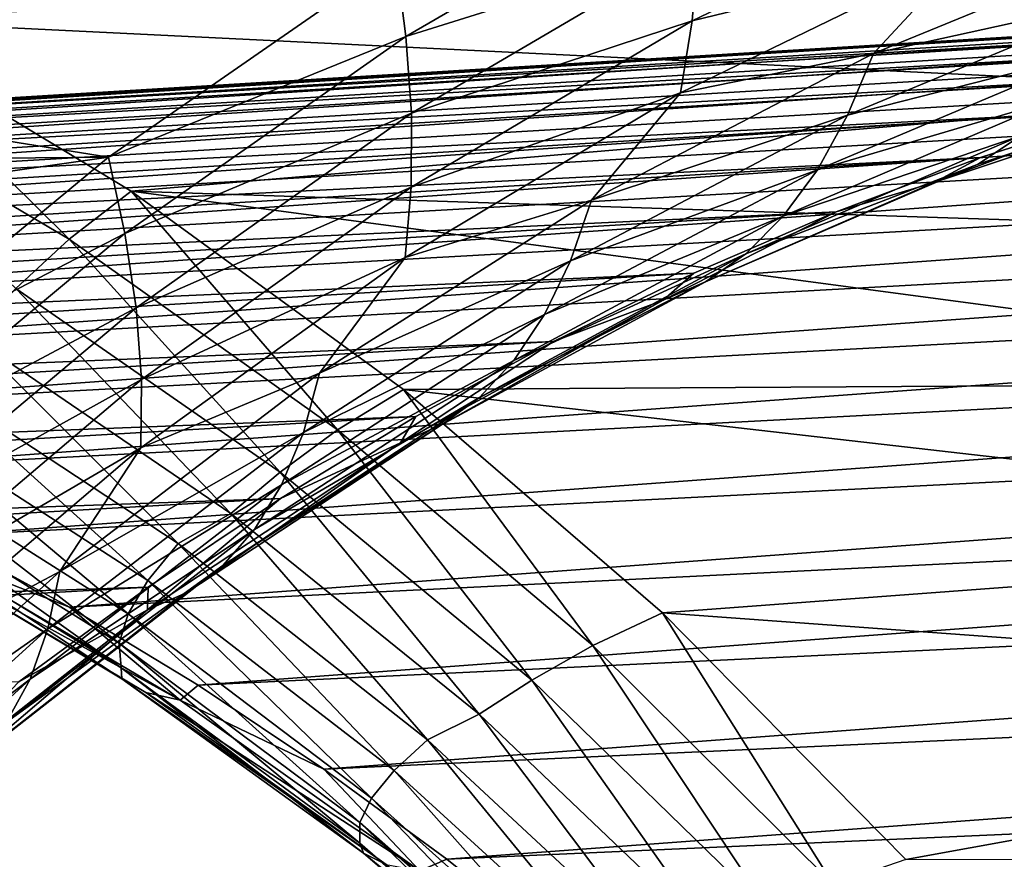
# Model space of a CAD drawing. Header units: metres. Extents: x -13 to 104, y -17 to 17.
# Tile 223 of 235: x 88.46 to 90.91, y 9.17 to 11.25. Entities that reach past the tile are written whole.
import ezdxf

# ---------------------------------------------------------------- set-up
doc = ezdxf.new("R2010")
doc.units = ezdxf.units.M
doc.layers.add('solid_508351', color=7, linetype='CONTINUOUS')

msp = doc.modelspace()

# ---------------------------------------------------------------- linework, layer by layer
at = {"layer": 'solid_508351'}
for points in [[(89.424652, 11.212147, 1.123384), (90.152428, 11.634352, 0.613793), (89.399223, 11.407379, 1.156169)], [(90.151398, 11.439594, 0.569763), (90.152428, 11.634352, 0.613793), (89.424652, 11.212147, 1.123384)], [(91.323112, 11.415449, -22.164896), (88.035271, 11.253235, -19.862724), (87.304054, 11.610847, -19.350721)], [(90.136253, 11.251119, 0.506582), (90.858688, 11.598122, 0.000725), (90.151398, 11.439594, 0.569763)], [(90.815659, 11.416661, -0.070756), (90.858688, 11.598122, 0.000725), (90.136253, 11.251119, 0.506582)], [(89.399223, 11.407379, 1.156169), (87.000191, 11.570177, 2.835992), (86.656837, 11.237536, 3.076411)], [(90.587166, 11.169507, -0.038542), (91.309425, 11.466566, -0.544274), (90.815659, 11.416661, -0.070756)], [(91.233047, 11.312128, -0.642634), (91.309425, 11.466566, -0.544274), (90.587166, 11.169507, -0.038542)], [(89.438576, 11.021565, 1.068887), (90.151398, 11.439594, 0.569763), (89.424652, 11.212147, 1.123384)], [(90.136253, 11.251119, 0.506582), (90.151398, 11.439594, 0.569763), (89.438576, 11.021565, 1.068887)], [(88.68541, 10.911682, 1.655985), (89.399223, 11.407379, 1.156169), (86.656837, 11.237536, 3.076411)], [(91.323112, 11.415449, -22.164896), (91.661797, 11.075486, -22.402042), (88.035271, 11.253235, -19.862724)], [(89.424652, 11.212147, 1.123384), (89.399223, 11.407379, 1.156169), (88.68541, 10.911682, 1.655985)], [(90.107208, 11.072022, 0.425304), (90.815659, 11.416661, -0.070756), (90.136253, 11.251119, 0.506582)], [(90.587166, 11.169507, -0.038542), (90.815659, 11.416661, -0.070756), (90.107208, 11.072022, 0.425304)], [(84.433296, 10.815947, -15.445523), (93.071419, 11.341827, -3.182385), (92.696709, 11.315803, -2.920012)], [(84.433296, 10.815947, -15.445523), (84.789871, 10.825612, -15.695205), (93.071419, 11.341827, -3.182385)], [(84.789871, 10.825612, -15.695205), (93.446678, 11.349368, -3.445147), (93.071419, 11.341827, -3.182385)], [(84.789871, 10.825612, -15.695205), (85.146484, 10.817764, -15.944906), (93.446678, 11.349368, -3.445147)], [(85.146484, 10.817764, -15.944906), (93.821884, 11.338412, -3.707869), (93.446678, 11.349368, -3.445147)], [(85.146484, 10.817764, -15.944906), (85.502548, 10.792417, -16.194225), (93.821884, 11.338412, -3.707869)], [(85.502548, 10.792417, -16.194225), (94.196426, 11.308979, -3.970124), (93.821884, 11.338412, -3.707869)], [(84.077316, 10.788785, -15.196266), (92.696709, 11.315803, -2.920012), (92.323166, 11.271337, -2.658455)], [(84.077316, 10.788785, -15.196266), (84.433296, 10.815947, -15.445523), (92.696709, 11.315803, -2.920012)], [(90.522934, 11.016136, -0.145408), (91.233047, 11.312128, -0.642634), (90.587166, 11.169507, -0.038542)], [(91.147102, 11.175542, -0.755882), (91.233047, 11.312128, -0.642634), (90.522934, 11.016136, -0.145408)], [(85.502548, 10.792417, -16.194225), (85.857491, 10.74961, -16.442759), (94.196426, 11.308979, -3.970124)], [(85.857491, 10.74961, -16.442759), (94.569687, 11.261115, -4.231483), (94.196426, 11.308979, -3.970124)], [(83.722527, 10.74417, -14.947838), (92.323166, 11.271337, -2.658455), (91.951401, 11.208502, -2.398141)], [(83.722527, 10.74417, -14.947838), (84.077316, 10.788785, -15.196266), (92.323166, 11.271337, -2.658455)], [(85.857491, 10.74961, -16.442759), (86.210739, 10.689414, -16.690104), (94.569687, 11.261115, -4.231483)], [(86.210739, 10.689414, -16.690104), (94.941063, 11.194899, -4.491521), (94.569687, 11.261115, -4.231483)], [(88.68541, 10.911682, 1.655985), (86.656837, 11.237536, 3.076411), (86.324013, 10.890013, 3.309453)], [(87.892715, 11.117524, -19.746861), (88.035271, 11.253235, -19.862724), (88.587738, 10.707994, -20.233521)], [(91.661797, 11.075486, -22.402042), (88.7416, 10.826995, -20.3573), (88.035271, 11.253235, -19.862724)], [(88.587738, 10.707994, -20.233521), (88.035271, 11.253235, -19.862724), (88.7416, 10.826995, -20.3573)], [(89.437874, 10.837168, 0.995592), (90.136253, 11.251119, 0.506582), (89.438576, 11.021565, 1.068887)], [(90.107208, 11.072022, 0.425304), (90.136253, 11.251119, 0.506582), (89.437874, 10.837168, 0.995592)], [(88.725937, 10.722223, 1.612629), (89.424652, 11.212147, 1.123384), (88.68541, 10.911682, 1.655985)], [(89.438576, 11.021565, 1.068887), (89.424652, 11.212147, 1.123384), (88.725937, 10.722223, 1.612629)], [(83.369492, 10.682175, -14.70064), (91.951401, 11.208502, -2.398141), (91.582016, 11.1274, -2.139493)], [(83.369492, 10.682175, -14.70064), (83.722527, 10.74417, -14.947838), (91.951401, 11.208502, -2.398141)], [(86.210739, 10.689414, -16.690104), (86.561714, 10.611926, -16.93586), (94.941063, 11.194899, -4.491521)], [(86.561714, 10.611926, -16.93586), (95.309944, 11.110437, -4.749815), (94.941063, 11.194899, -4.491521)], [(89.886024, 10.804762, 0.452404), (90.587166, 11.169507, -0.038542), (90.107208, 11.072022, 0.425304)], [(90.522934, 11.016136, -0.145408), (90.587166, 11.169507, -0.038542), (89.886024, 10.804762, 0.452404)], [(90.447731, 10.880514, -0.266174), (91.147102, 11.175542, -0.755882), (90.522934, 11.016136, -0.145408)], [(91.05291, 11.059074, -0.882084), (91.147102, 11.175542, -0.755882), (90.447731, 10.880514, -0.266174)], [(83.018784, 10.602899, -14.45507), (91.582016, 11.1274, -2.139493), (91.215607, 11.028164, -1.882934)], [(83.018784, 10.602899, -14.45507), (83.369492, 10.682175, -14.70064), (91.582016, 11.1274, -2.139493)], [(87.892715, 11.117524, -19.746861), (88.587738, 10.707994, -20.233521), (88.455032, 10.585475, -20.092043)], [(90.847115, 10.894441, -1.165654), (91.540863, 11.123014, -1.651424), (90.952415, 10.964856, -1.01946)], [(91.428429, 11.077496, -1.801194), (91.540863, 11.123014, -1.651424), (90.847115, 10.894441, -1.165654)], [(86.561714, 10.611926, -16.93586), (86.909851, 10.517271, -17.17963), (95.309944, 11.110437, -4.749815)], [(86.909851, 10.517271, -17.17963), (95.675728, 11.00787, -5.005943), (95.309944, 11.110437, -4.749815)], [(91.661797, 11.075486, -22.402042), (91.989784, 10.720809, -22.631704), (88.7416, 10.826995, -20.3573)], [(89.422539, 10.66198, 0.904717), (90.107208, 11.072022, 0.425304), (89.437874, 10.837168, 0.995592)], [(89.886024, 10.804762, 0.452404), (90.107208, 11.072022, 0.425304), (89.422539, 10.66198, 0.904717)], [(90.738274, 10.848857, -1.317946), (91.215607, 11.028164, -1.882934), (91.428429, 11.077496, -1.801194)], [(90.738274, 10.848857, -1.317946), (91.428429, 11.077496, -1.801194), (90.847115, 10.894441, -1.165654)], [(90.362694, 10.764876, -0.398788), (91.05291, 11.059074, -0.882084), (90.447731, 10.880514, -0.266174)], [(90.952415, 10.964856, -1.01946), (91.05291, 11.059074, -0.882084), (90.362694, 10.764876, -0.398788)], [(82.670967, 10.506471, -14.211529), (91.215607, 11.028164, -1.882934), (90.852783, 10.910955, -1.628881)], [(82.670967, 10.506471, -14.211529), (83.018784, 10.602899, -14.45507), (91.215607, 11.028164, -1.882934)], [(88.754379, 10.537465, 1.547965), (89.438576, 11.021565, 1.068887), (88.725937, 10.722223, 1.612629)], [(89.437874, 10.837168, 0.995592), (89.438576, 11.021565, 1.068887), (88.754379, 10.537465, 1.547965)], [(89.833755, 10.653823, 0.337159), (90.522934, 11.016136, -0.145408), (89.886024, 10.804762, 0.452404)], [(90.447731, 10.880514, -0.266174), (90.522934, 11.016136, -0.145408), (89.833755, 10.653823, 0.337159)], [(90.738274, 10.848857, -1.317946), (90.852783, 10.910955, -1.628881), (91.215607, 11.028164, -1.882934)], [(86.909851, 10.517271, -17.17963), (87.254593, 10.405602, -17.421021), (95.675728, 11.00787, -5.005943)], [(87.254593, 10.405602, -17.421021), (96.037827, 10.887362, -5.259487), (95.675728, 11.00787, -5.005943)], [(90.269585, 10.671358, -0.541338), (90.952415, 10.964856, -1.01946), (90.362694, 10.764876, -0.398788)], [(90.847115, 10.894441, -1.165654), (90.952415, 10.964856, -1.01946), (90.269585, 10.671358, -0.541338)], [(82.326614, 10.393045, -13.970408), (90.852783, 10.910955, -1.628881), (90.494133, 10.775965, -1.377748)], [(82.326614, 10.393045, -13.970408), (82.670967, 10.506471, -14.211529), (90.852783, 10.910955, -1.628881)], [(88.68541, 10.911682, 1.655985), (86.324013, 10.890013, 3.309453), (86.001869, 10.527806, 3.53502)], [(88.005432, 10.349551, 2.132113), (88.68541, 10.911682, 1.655985), (86.001869, 10.527806, 3.53502)], [(88.725937, 10.722223, 1.612629), (88.68541, 10.911682, 1.655985), (88.005432, 10.349551, 2.132113)], [(90.169792, 10.601483, -0.69139), (90.847115, 10.894441, -1.165654), (90.269585, 10.671358, -0.541338)], [(90.738274, 10.848857, -1.317946), (90.847115, 10.894441, -1.165654), (90.169792, 10.601483, -0.69139)], [(90.738274, 10.848857, -1.317946), (90.494133, 10.775965, -1.377748), (90.852783, 10.910955, -1.628881)], [(87.254593, 10.405602, -17.421021), (87.595375, 10.2771, -17.659639), (96.037827, 10.887362, -5.259487)], [(87.595375, 10.2771, -17.659639), (96.395645, 10.749112, -5.510036), (96.037827, 10.887362, -5.259487)], [(89.769127, 10.52037, 0.208987), (90.447731, 10.880514, -0.266174), (89.833755, 10.653823, 0.337159)], [(90.362694, 10.764876, -0.398788), (90.447731, 10.880514, -0.266174), (89.769127, 10.52037, 0.208987)], [(90.064537, 10.55624, -0.846187), (90.494133, 10.775965, -1.377748), (90.738274, 10.848857, -1.317946)], [(90.064537, 10.55624, -0.846187), (90.738274, 10.848857, -1.317946), (90.169792, 10.601483, -0.69139)], [(88.587738, 10.707994, -20.233521), (88.7416, 10.826995, -20.3573), (89.254623, 10.233829, -20.700478)], [(92.306999, 10.351526, -22.853821), (89.419044, 10.334409, -20.831652), (88.7416, 10.826995, -20.3573)], [(89.254623, 10.233829, -20.700478), (88.7416, 10.826995, -20.3573), (89.419044, 10.334409, -20.831652)], [(91.989784, 10.720809, -22.631704), (92.306999, 10.351526, -22.853821), (88.7416, 10.826995, -20.3573)], [(88.767708, 10.358731, 1.464846), (89.437874, 10.837168, 0.995592), (88.754379, 10.537465, 1.547965)], [(89.422539, 10.66198, 0.904717), (89.437874, 10.837168, 0.995592), (88.767708, 10.358731, 1.464846)], [(89.210243, 10.374542, 0.92559), (89.886024, 10.804762, 0.452404), (89.422539, 10.66198, 0.904717)], [(89.833755, 10.653823, 0.337159), (89.886024, 10.804762, 0.452404), (89.210243, 10.374542, 0.92559)], [(81.986267, 10.262809, -13.7321), (90.494133, 10.775965, -1.377748), (90.140228, 10.623412, -1.129946)], [(81.986267, 10.262809, -13.7321), (82.326614, 10.393045, -13.970408), (90.494133, 10.775965, -1.377748)], [(90.064537, 10.55624, -0.846187), (90.140228, 10.623412, -1.129946), (90.494133, 10.775965, -1.377748)], [(87.595375, 10.2771, -17.659639), (87.931656, 10.131972, -17.895102), (96.395645, 10.749112, -5.510036)], [(87.931656, 10.131972, -17.895102), (96.748604, 10.593344, -5.757179), (96.395645, 10.749112, -5.510036)], [(89.693108, 10.406586, 0.070059), (90.362694, 10.764876, -0.398788), (89.769127, 10.52037, 0.208987)], [(90.269585, 10.671358, -0.541338), (90.362694, 10.764876, -0.398788), (89.693108, 10.406586, 0.070059)], [(88.060501, 10.16754, 2.078575), (88.725937, 10.722223, 1.612629), (88.005432, 10.349551, 2.132113)], [(88.754379, 10.537465, 1.547965), (88.725937, 10.722223, 1.612629), (88.060501, 10.16754, 2.078575)], [(88.587738, 10.707994, -20.233521), (89.111702, 10.128616, -20.551849), (88.455032, 10.585475, -20.092043)], [(88.587738, 10.707994, -20.233521), (89.254623, 10.233829, -20.700478), (89.111702, 10.128616, -20.551849)], [(88.765686, 10.188954, 1.364651), (89.422539, 10.66198, 0.904717), (88.767708, 10.358731, 1.464846)], [(89.210243, 10.374542, 0.92559), (89.422539, 10.66198, 0.904717), (88.765686, 10.188954, 1.364651)], [(89.169662, 10.227371, 0.80216), (89.833755, 10.653823, 0.337159), (89.210243, 10.374542, 0.92559)], [(89.769127, 10.52037, 0.208987), (89.833755, 10.653823, 0.337159), (89.169662, 10.227371, 0.80216)], [(89.607277, 10.314594, -0.077586), (90.269585, 10.671358, -0.541338), (89.693108, 10.406586, 0.070059)], [(90.169792, 10.601483, -0.69139), (90.269585, 10.671358, -0.541338), (89.607277, 10.314594, -0.077586)], [(81.650497, 10.115969, -13.496987), (90.140228, 10.623412, -1.129946), (89.791664, 10.453547, -0.885877)], [(81.650497, 10.115969, -13.496987), (81.986267, 10.262809, -13.7321), (90.140228, 10.623412, -1.129946)], [(89.512909, 10.245876, -0.231435), (90.169792, 10.601483, -0.69139), (89.607277, 10.314594, -0.077586)], [(90.064537, 10.55624, -0.846187), (90.169792, 10.601483, -0.69139), (89.512909, 10.245876, -0.231435)], [(90.064537, 10.55624, -0.846187), (89.791664, 10.453547, -0.885877), (90.140228, 10.623412, -1.129946)], [(87.931656, 10.131972, -17.895102), (88.262878, 9.970454, -18.127026), (96.748604, 10.593344, -5.757179)], [(88.262878, 9.970454, -18.127026), (97.096123, 10.420311, -6.000515), (96.748604, 10.593344, -5.757179)], [(88.455032, 10.585475, -20.092043), (88.989311, 10.026158, -20.385944), (88.342575, 10.466379, -19.933094)], [(88.455032, 10.585475, -20.092043), (89.111702, 10.128616, -20.551849), (88.989311, 10.026158, -20.385944)], [(89.411171, 10.201371, -0.388698), (89.791664, 10.453547, -0.885877), (90.064537, 10.55624, -0.846187)], [(89.411171, 10.201371, -0.388698), (90.064537, 10.55624, -0.846187), (89.512909, 10.245876, -0.231435)], [(88.102921, 9.990193, 2.004123), (88.754379, 10.537465, 1.547965), (88.060501, 10.16754, 2.078575)], [(88.767708, 10.358731, 1.464846), (88.754379, 10.537465, 1.547965), (88.102921, 9.990193, 2.004123)], [(89.115364, 10.097263, 0.666758), (89.769127, 10.52037, 0.208987), (89.169662, 10.227371, 0.80216)], [(89.693108, 10.406586, 0.070059), (89.769127, 10.52037, 0.208987), (89.115364, 10.097263, 0.666758)], [(81.319832, 9.952765, -13.265451), (89.791664, 10.453547, -0.885877), (89.448997, 10.266645, -0.645939)], [(81.319832, 9.952765, -13.265451), (81.650497, 10.115969, -13.496987), (89.791664, 10.453547, -0.885877)], [(88.342575, 10.466379, -19.933094), (88.858307, 9.951122, -20.183804), (88.208847, 10.379182, -19.729046)], [(88.342575, 10.466379, -19.933094), (88.989311, 10.026158, -20.385944), (88.858307, 9.951122, -20.183804)], [(89.411171, 10.201371, -0.388698), (89.448997, 10.266645, -0.645939), (89.791664, 10.453547, -0.885877)], [(88.262878, 9.970454, -18.127026), (88.588509, 9.792808, -18.355038), (97.096123, 10.420311, -6.000515)], [(88.588509, 9.792808, -18.355038), (97.437645, 10.230296, -6.239647), (97.096123, 10.420311, -6.000515)], [(89.048149, 9.986338, 0.521664), (89.693108, 10.406586, 0.070059), (89.115364, 10.097263, 0.666758)], [(89.607277, 10.314594, -0.077586), (89.693108, 10.406586, 0.070059), (89.048149, 9.986338, 0.521664)], [(88.208847, 10.379182, -19.729046), (88.783333, 9.859422, -19.992664), (88.142899, 10.272827, -19.544228)], [(88.208847, 10.379182, -19.729046), (88.858307, 9.951122, -20.183804), (88.783333, 9.859422, -19.992664)], [(88.129745, 9.818657, 1.911551), (88.767708, 10.358731, 1.464846), (88.102921, 9.990193, 2.004123)], [(88.765686, 10.188954, 1.364651), (88.767708, 10.358731, 1.464846), (88.129745, 9.818657, 1.911551)], [(88.563927, 9.881455, 1.378147), (89.210243, 10.374542, 0.92559), (88.765686, 10.188954, 1.364651)], [(89.169662, 10.227371, 0.80216), (89.210243, 10.374542, 0.92559), (88.563927, 9.881455, 1.378147)], [(89.254623, 10.233829, -20.700478), (89.419044, 10.334409, -20.831652), (89.889336, 9.697895, -21.144911)], [(92.306999, 10.351526, -22.853821), (92.612793, 9.968376, -23.067938), (89.419044, 10.334409, -20.831652)], [(92.612793, 9.968376, -23.067938), (90.062599, 9.7791, -21.282274), (89.419044, 10.334409, -20.831652)], [(89.889336, 9.697895, -21.144911), (89.419044, 10.334409, -20.831652), (90.062599, 9.7791, -21.282274)], [(88.969421, 9.89668, 0.369047), (89.607277, 10.314594, -0.077586), (89.048149, 9.986338, 0.521664)], [(89.512909, 10.245876, -0.231435), (89.607277, 10.314594, -0.077586), (88.969421, 9.89668, 0.369047)], [(80.994804, 9.77346, -13.037868), (89.448997, 10.266645, -0.645939), (89.112793, 10.063013, -0.410523)], [(80.994804, 9.77346, -13.037868), (81.319832, 9.952765, -13.265451), (89.448997, 10.266645, -0.645939)], [(88.142899, 10.272827, -19.544228), (88.733948, 9.776464, -19.793694), (88.101692, 10.176681, -19.350985)], [(88.142899, 10.272827, -19.544228), (88.783333, 9.859422, -19.992664), (88.733948, 9.776464, -19.793694)], [(89.411171, 10.201371, -0.388698), (89.112793, 10.063013, -0.410523), (89.448997, 10.266645, -0.645939)], [(88.880341, 9.829719, 0.211493), (89.512909, 10.245876, -0.231435), (88.969421, 9.89668, 0.369047)], [(89.411171, 10.201371, -0.388698), (89.512909, 10.245876, -0.231435), (88.880341, 9.829719, 0.211493)], [(89.254623, 10.233829, -20.700478), (89.737488, 9.611169, -20.990028), (89.111702, 10.128616, -20.551849)], [(89.254623, 10.233829, -20.700478), (89.889336, 9.697895, -21.144911), (89.737488, 9.611169, -20.990028)], [(88.534653, 9.739347, 1.246798), (89.169662, 10.227371, 0.80216), (88.563927, 9.881455, 1.378147)], [(89.115364, 10.097263, 0.666758), (89.169662, 10.227371, 0.80216), (88.534653, 9.739347, 1.246798)], [(88.588509, 9.792808, -18.355038), (88.908028, 9.599319, -18.578766), (97.437645, 10.230296, -6.239647)], [(88.908028, 9.599319, -18.578766), (97.772598, 10.023609, -6.474185), (97.437645, 10.230296, -6.239647)], [(88.140526, 9.655743, 1.802389), (88.765686, 10.188954, 1.364651), (88.129745, 9.818657, 1.911551)], [(88.563927, 9.881455, 1.378147), (88.765686, 10.188954, 1.364651), (88.140526, 9.655743, 1.802389)], [(88.782043, 9.786344, 0.051823), (89.112793, 10.063013, -0.410523), (89.411171, 10.201371, -0.388698)], [(88.782043, 9.786344, 0.051823), (89.411171, 10.201371, -0.388698), (88.880341, 9.829719, 0.211493)], [(88.101692, 10.176681, -19.350985), (88.711693, 9.703555, -19.590916), (88.086609, 10.09234, -19.153229)], [(88.101692, 10.176681, -19.350985), (88.733948, 9.776464, -19.793694), (88.711693, 9.703555, -19.590916)], [(89.111702, 10.128616, -20.551849), (89.606384, 9.526496, -20.818026), (88.989311, 10.026158, -20.385944)], [(89.111702, 10.128616, -20.551849), (89.737488, 9.611169, -20.990028), (89.606384, 9.526496, -20.818026)], [(88.086609, 10.09234, -19.153229), (88.717056, 9.642241, -19.388029), (88.097984, 10.021547, -18.954554)], [(88.086609, 10.09234, -19.153229), (88.711693, 9.703555, -19.590916), (88.717056, 9.642241, -19.388029)], [(88.490349, 9.613727, 1.104399), (89.115364, 10.097263, 0.666758), (88.534653, 9.739347, 1.246798)], [(89.048149, 9.986338, 0.521664), (89.115364, 10.097263, 0.666758), (88.490349, 9.613727, 1.104399)], [(80.675949, 9.578345, -12.814603), (89.112793, 10.063013, -0.410523), (88.783592, 9.842979, -0.180014)], [(80.675949, 9.578345, -12.814603), (80.994804, 9.77346, -13.037868), (89.112793, 10.063013, -0.410523)], [(88.782043, 9.786344, 0.051823), (88.783592, 9.842979, -0.180014), (89.112793, 10.063013, -0.410523)], [(88.097984, 10.021547, -18.954554), (88.71859, 9.614661, -19.166714), (88.092438, 9.989341, -18.728275)], [(88.097984, 10.021547, -18.954554), (88.717056, 9.642241, -19.388029), (88.71859, 9.614661, -19.166714)], [(88.989311, 10.026158, -20.385944), (89.478485, 9.462618, -20.618057), (88.858307, 9.951122, -20.183804)], [(88.908028, 9.599319, -18.578766), (89.220917, 9.390302, -18.797852), (97.772598, 10.023609, -6.474185)], [(88.989311, 10.026158, -20.385944), (89.606384, 9.526496, -20.818026), (89.478485, 9.462618, -20.618057)], [(89.220917, 9.390302, -18.797852), (98.100449, 9.800587, -6.703748), (97.772598, 10.023609, -6.474185)], [(88.092438, 9.989341, -18.728275), (88.777931, 9.580584, -18.974113), (88.15519, 9.94997, -18.538063)], [(88.092438, 9.989341, -18.728275), (88.71859, 9.614661, -19.166714), (88.777931, 9.580584, -18.974113)], [(88.242683, 9.927717, -18.357605), (88.588509, 9.792808, -18.355038), (88.262878, 9.970454, -18.127026)], [(88.431648, 9.506634, 0.95334), (89.048149, 9.986338, 0.521664), (88.490349, 9.613727, 1.104399)], [(88.969421, 9.89668, 0.369047), (89.048149, 9.986338, 0.521664), (88.431648, 9.506634, 0.95334)], [(92.612793, 9.968376, -23.067938), (92.906967, 9.571627, -23.273922), (90.062599, 9.7791, -21.282274)], [(88.15519, 9.94997, -18.538063), (88.863518, 9.561245, -18.792316), (88.242683, 9.927717, -18.357605)], [(88.15519, 9.94997, -18.538063), (88.777931, 9.580584, -18.974113), (88.863518, 9.561245, -18.792316)], [(88.858307, 9.951122, -20.183804), (89.395576, 9.386628, -20.421362), (88.783333, 9.859422, -19.992664)], [(88.858307, 9.951122, -20.183804), (89.478485, 9.462618, -20.618057), (89.395576, 9.386628, -20.421362)], [(88.242683, 9.927717, -18.357605), (88.863518, 9.561245, -18.792316), (88.588509, 9.792808, -18.355038)], [(88.359787, 9.420093, 0.795913), (88.969421, 9.89668, 0.369047), (88.431648, 9.506634, 0.95334)], [(88.880341, 9.829719, 0.211493), (88.969421, 9.89668, 0.369047), (88.359787, 9.420093, 0.795913)], [(87.950981, 9.328488, 1.807333), (88.563927, 9.881455, 1.378147), (88.140526, 9.655743, 1.802389)], [(88.534653, 9.739347, 1.246798), (88.563927, 9.881455, 1.378147), (87.950981, 9.328488, 1.807333)], [(80.363777, 9.367735, -12.59602), (88.783592, 9.842979, -0.180014), (88.461929, 9.606906, 0.045214)], [(80.363777, 9.367735, -12.59602), (80.675949, 9.578345, -12.814603), (88.783592, 9.842979, -0.180014)], [(88.782043, 9.786344, 0.051823), (88.461929, 9.606906, 0.045214), (88.783592, 9.842979, -0.180014)], [(88.783333, 9.859422, -19.992664), (89.338989, 9.317822, -20.217346), (88.733948, 9.776464, -19.793694)], [(88.783333, 9.859422, -19.992664), (89.395576, 9.386628, -20.421362), (89.338989, 9.317822, -20.217346)], [(88.275833, 9.355471, 0.634775), (88.880341, 9.829719, 0.211493), (88.359787, 9.420093, 0.795913)], [(88.782043, 9.786344, 0.051823), (88.880341, 9.829719, 0.211493), (88.275833, 9.355471, 0.634775)], [(88.863518, 9.561245, -18.792316), (88.908028, 9.599319, -18.578766), (88.588509, 9.792808, -18.355038)], [(89.220917, 9.390302, -18.797852), (89.526665, 9.166093, -19.01194), (98.100449, 9.800587, -6.703748)], [(89.526665, 9.166093, -19.01194), (98.420654, 9.561591, -6.92796), (98.100449, 9.800587, -6.703748)], [(88.180855, 9.313604, 0.472778), (88.461929, 9.606906, 0.045214), (88.782043, 9.786344, 0.051823)], [(88.180855, 9.313604, 0.472778), (88.782043, 9.786344, 0.051823), (88.275833, 9.355471, 0.634775)], [(88.733948, 9.776464, -19.793694), (89.310402, 9.257182, -20.010138), (88.711693, 9.703555, -19.590916)], [(88.733948, 9.776464, -19.793694), (89.338989, 9.317822, -20.217346), (89.310402, 9.257182, -20.010138)], [(89.889336, 9.697895, -21.144911), (90.062599, 9.7791, -21.282274), (90.48806, 9.103425, -21.56414)], [(92.906967, 9.571627, -23.273922), (90.667259, 9.165805, -21.70566), (90.062599, 9.7791, -21.282274)], [(90.48806, 9.103425, -21.56414), (90.062599, 9.7791, -21.282274), (90.667259, 9.165805, -21.70566)], [(87.932556, 9.192687, 1.668394), (88.534653, 9.739347, 1.246798), (87.950981, 9.328488, 1.807333)], [(88.490349, 9.613727, 1.104399), (88.534653, 9.739347, 1.246798), (87.932556, 9.192687, 1.668394)], [(88.711693, 9.703555, -19.590916), (89.310448, 9.206048, -19.80353), (88.717056, 9.642241, -19.388029)], [(88.711693, 9.703555, -19.590916), (89.310402, 9.257182, -20.010138), (89.310448, 9.206048, -19.80353)], [(89.889336, 9.697895, -21.144911), (90.328644, 9.036227, -21.403957), (89.737488, 9.611169, -20.990028)], [(89.889336, 9.697895, -21.144911), (90.48806, 9.103425, -21.56414), (90.328644, 9.036227, -21.403957)], [(88.717056, 9.642241, -19.388029), (89.318947, 9.1816, -19.587088), (88.71859, 9.614661, -19.166714)], [(88.717056, 9.642241, -19.388029), (89.310448, 9.206048, -19.80353), (89.318947, 9.1816, -19.587088)], [(87.89782, 9.072655, 1.519291), (88.490349, 9.613727, 1.104399), (87.932556, 9.192687, 1.668394)], [(88.431648, 9.506634, 0.95334), (88.490349, 9.613727, 1.104399), (87.89782, 9.072655, 1.519291)], [(88.71859, 9.614661, -19.166714), (89.375275, 9.15322, -19.392376), (88.777931, 9.580584, -18.974113)], [(88.71859, 9.614661, -19.166714), (89.318947, 9.1816, -19.587088), (89.375275, 9.15322, -19.392376)], [(88.863518, 9.561245, -18.792316), (89.220917, 9.390302, -18.797852), (88.908028, 9.599319, -18.578766)], [(89.737488, 9.611169, -20.990028), (90.19014, 8.970355, -21.226774), (89.606384, 9.526496, -20.818026)], [(89.737488, 9.611169, -20.990028), (90.328644, 9.036227, -21.403957), (90.19014, 8.970355, -21.226774)], [(88.777931, 9.580584, -18.974113), (89.45916, 9.137022, -19.209393), (88.863518, 9.561245, -18.792316)], [(88.777931, 9.580584, -18.974113), (89.375275, 9.15322, -19.392376), (89.45916, 9.137022, -19.209393)], [(92.906967, 9.571627, -23.273922), (93.188766, 9.162278, -23.471243), (90.667259, 9.165805, -21.70566)], [(88.863518, 9.561245, -18.792316), (89.45916, 9.137022, -19.209393), (89.220917, 9.390302, -18.797852)], [(89.526665, 9.166093, -19.01194), (89.824783, 8.927057, -19.220682), (98.420654, 9.561591, -6.92796)], [(89.824783, 8.927057, -19.220682), (98.732697, 9.307014, -7.146457), (98.420654, 9.561591, -6.92796)], [(89.606384, 9.526496, -20.818026), (90.06562, 8.916636, -21.029173), (89.478485, 9.462618, -20.618057)], [(89.606384, 9.526496, -20.818026), (90.19014, 8.970355, -21.226774), (90.06562, 8.916636, -21.029173)], [(89.478485, 9.462618, -20.618057), (89.975937, 8.857296, -20.827736), (89.395576, 9.386628, -20.421362)], [(89.478485, 9.462618, -20.618057), (90.06562, 8.916636, -21.029173), (89.975937, 8.857296, -20.827736)], [(89.45916, 9.137022, -19.209393), (89.526665, 9.166093, -19.01194), (89.220917, 9.390302, -18.797852)], [(89.395576, 9.386628, -20.421362), (89.913193, 8.803491, -20.61941), (89.338989, 9.317822, -20.217346)], [(89.395576, 9.386628, -20.421362), (89.975937, 8.857296, -20.827736), (89.913193, 8.803491, -20.61941)], [(89.338989, 9.317822, -20.217346), (89.879189, 8.75587, -20.408405), (89.310402, 9.257182, -20.010138)], [(89.338989, 9.317822, -20.217346), (89.913193, 8.803491, -20.61941), (89.879189, 8.75587, -20.408405)], [(89.824783, 8.927057, -19.220682), (90.114784, 8.673579, -19.423744), (98.732697, 9.307014, -7.146457)], [(90.114784, 8.673579, -19.423744), (99.036072, 9.037269, -7.358881), (98.732697, 9.307014, -7.146457)], [(89.310402, 9.257182, -20.010138), (89.874672, 8.715541, -20.198601), (89.310448, 9.206048, -19.80353)], [(89.310402, 9.257182, -20.010138), (89.879189, 8.75587, -20.408405), (89.874672, 8.715541, -20.198601)], [(89.310448, 9.206048, -19.80353), (89.889854, 8.692785, -19.986845), (89.318947, 9.1816, -19.587088)], [(89.310448, 9.206048, -19.80353), (89.874672, 8.715541, -20.198601), (89.889854, 8.692785, -19.986845)], [(89.318947, 9.1816, -19.587088), (89.943596, 8.670465, -19.790318), (89.375275, 9.15322, -19.392376)], [(89.318947, 9.1816, -19.587088), (89.889854, 8.692785, -19.986845), (89.943596, 8.670465, -19.790318)], [(89.45916, 9.137022, -19.209393), (89.824783, 8.927057, -19.220682), (89.526665, 9.166093, -19.01194)]]:
    msp.add_3dface(points, dxfattribs=at)

doc.saveas('drawing.dxf')
